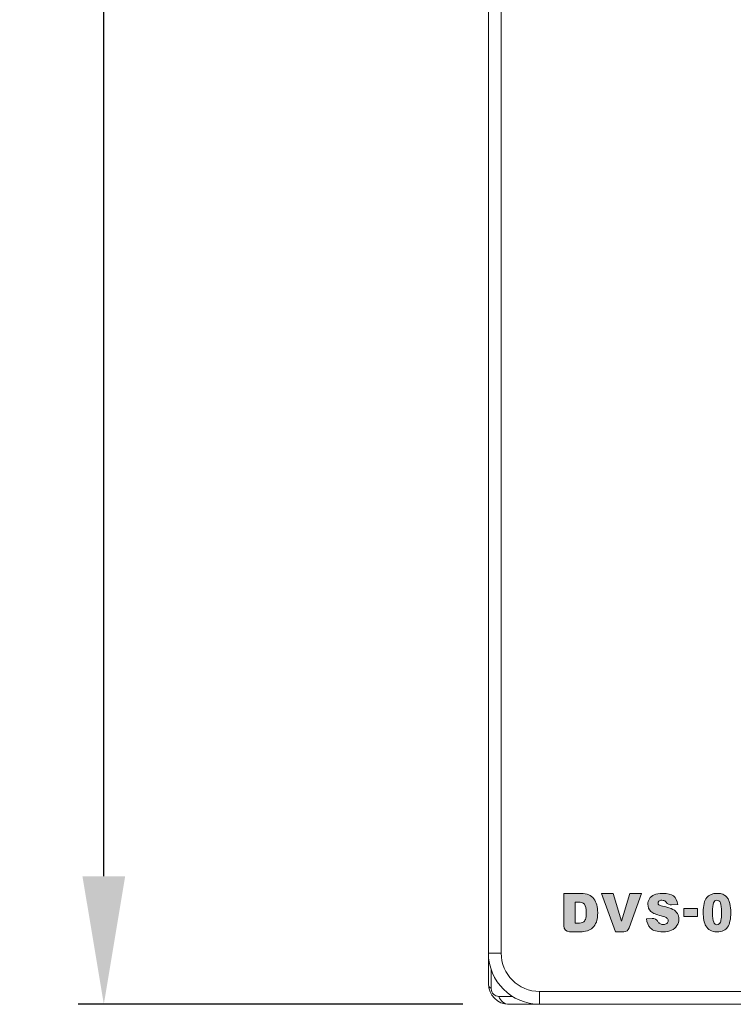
# Model space of a CAD drawing. Header units: millimetres. Extents: x 23 to 399, y -208 to 263.
# Tile 2 of 11: x 23 to 51, y 95 to 133. Entities that reach past the tile are written whole.
import ezdxf

# ---------------------------------------------------------------- set-up
doc = ezdxf.new("R2010")
doc.units = ezdxf.units.MM
doc.header["$LTSCALE"] = 23.1
doc.header["$PDMODE"] = 3
doc.header["$PDSIZE"] = 0.3125
doc.layers.get('0').update_dxf_attribs({"linetype": 'CONTINUOUS'})
doc.layers.get('Defpoints').update_dxf_attribs({"linetype": 'CONTINUOUS'})
doc.layers.add('DIM', color=6, linetype='CONTINUOUS')
doc.dimstyles.get("Standard").update_dxf_attribs({"dimtxt": 3, "dimasz": 3, "dimexe": 1, "dimexo": 3, "dimtad": 1, "dimzin": 0, "dimdsep": 46, "dimtxsty": 'Standard', "dimblk": '_FILLED', "dimblk1": '_FILLED', "dimblk2": '_FILLED', "dimcen": 0.09, "dimazin": 0, "dimtp": 0.01, "dimtm": 0.01, "dimtfac": 1, "dimtofl": 0, "dimtmove": 0, "dimatfit": 3, "dimldrblk": '_FILLED', "dimfxl": 1, "dimtolj": 1, "dimtzin": 0, "dimarcsym": 0})

# ---------------------------------------------------------------- blocks, each defined once
blk = doc.blocks.new('_FILLED')
at = {"color": 0, "linetype": 'ByBlock'}
blk.add_solid([(0, 0), (-1, 0.1667), (-1, -0.1667)], dxfattribs=at)
blk = doc.blocks.new('*D1')
at = {"layer": 'Defpoints', "color": 0, "transparency": 16777216}
for p in [(43.265, 194.932), (26.261, 94.932), (43.265, 94.932)]:
    blk.add_point(p, dxfattribs=at)
at = {"layer": 'DIM', "color": 0, "lineweight": -2, "transparency": 16777216}
for p, q in [((40.265, 194.932), (25.261, 194.932)), ((26.261, 189.932), (26.261, 151.884)), ((26.261, 99.932), (26.261, 137.979)), ((40.265, 94.932), (25.261, 94.932))]:
    blk.add_line(p, q, dxfattribs=at)
at = {"layer": 'DIM', "color": 0, "lineweight": -2, "transparency": 16777216, "xscale": 5, "yscale": 5, "zscale": 5}
for p, rotation in [((26.261, 194.932), 90), ((26.261, 94.932), 270)]:
    blk.add_blockref('_FILLED', p, dxfattribs=dict(at, rotation=rotation))
at = {"layer": 'DIM', "color": 0, "lineweight": 0, "transparency": 16777216, "insert": (26.261, 144.932), "char_height": 5, "attachment_point": 5, "rotation": 90}
blk.add_mtext('\\A1;100', dxfattribs=at)

msp = doc.modelspace()

# ---------------------------------------------------------------- hatches: boundary and pattern name
at = {"lineweight": 0, "transparency": 33554687}
h = msp.add_hatch(color=256, dxfattribs=at)
h.dxf.hatch_style = 2
edge = h.paths.add_edge_path()
edge.add_spline(control_points=[(45.05, 98.248), (45.028, 98.194), (44.997, 98.157), (44.958, 98.135), (44.918, 98.114), (44.852, 98.103), (44.759, 98.103), (44.759, 98.103), (44.65, 98.103), (44.65, 98.103), (44.65, 98.103), (44.65, 98.922), (44.65, 98.922), (44.65, 98.922), (44.761, 98.922), (44.761, 98.922), (44.876, 98.922), (44.959, 98.893), (45.009, 98.835), (45.058, 98.776), (45.083, 98.667), (45.083, 98.508), (45.083, 98.388), (45.072, 98.301), (45.05, 98.248)], knot_values=[0, 0, 0, 0, 1, 1, 1, 2, 2, 2, 3, 3, 3, 4, 4, 4, 5, 5, 5, 6, 6, 6, 7, 7, 7, 8, 8, 8, 8], degree=3, periodic=0)
edge = h.paths.add_edge_path()
edge.add_spline(control_points=[(45.495, 98.808), (45.471, 98.899), (45.433, 98.979), (45.381, 99.048), (45.329, 99.117), (45.262, 99.17), (45.182, 99.207), (45.102, 99.244), (44.996, 99.262), (44.866, 99.262), (44.866, 99.262), (44.205, 99.262), (44.205, 99.262), (44.205, 99.262), (44.205, 98.416), (44.205, 97.995), (44.205, 97.866), (44.305, 97.762), (44.428, 97.762), (44.62, 97.762), (44.866, 97.762), (44.866, 97.762), (44.945, 97.762), (45.034, 97.776), (45.131, 97.803), (45.203, 97.823), (45.27, 97.863), (45.332, 97.922), (45.394, 97.982), (45.443, 98.056), (45.478, 98.144), (45.513, 98.233), (45.53, 98.357), (45.53, 98.517), (45.53, 98.62), (45.518, 98.716), (45.495, 98.808)], knot_values=[0, 0, 0, 0, 1, 1, 1, 2, 2, 2, 3, 3, 3, 4, 4, 4, 5, 5, 5, 6, 6, 6, 7, 7, 7, 8, 8, 8, 9, 9, 9, 10, 10, 10, 11, 11, 11, 12, 12, 12, 12], degree=3, periodic=0)
h = msp.add_hatch(color=256, dxfattribs=at)
h.dxf.hatch_style = 2
edge = h.paths.add_edge_path()
edge.add_spline(control_points=[(46.218, 97.762), (46.218, 97.762), (45.674, 99.262), (45.674, 99.262), (45.674, 99.262), (46.139, 99.262), (46.139, 99.262), (46.139, 99.262), (46.464, 98.183), (46.464, 98.183), (46.464, 98.183), (46.784, 99.262), (46.784, 99.262), (46.784, 99.262), (47.235, 99.262), (47.235, 99.262), (47.235, 99.262), (46.755, 97.914), (46.755, 97.914), (46.722, 97.823), (46.639, 97.762), (46.545, 97.762), (46.545, 97.762), (46.218, 97.762), (46.218, 97.762)], knot_values=[0, 0, 0, 0, 1, 1, 1, 2, 2, 2, 3, 3, 3, 4, 4, 4, 5, 5, 5, 6, 6, 6, 7, 7, 7, 8, 8, 8, 8], degree=3, periodic=0)
h = msp.add_hatch(color=256, dxfattribs=at)
h.dxf.hatch_style = 2
edge = h.paths.add_edge_path()
edge.add_spline(control_points=[(47.881, 98.158), (47.836, 98.24), (47.75, 98.288), (47.659, 98.282), (47.659, 98.282), (47.432, 98.267), (47.432, 98.267), (47.444, 98.12), (47.496, 98), (47.587, 97.905), (47.678, 97.81), (47.843, 97.762), (48.079, 97.762), (48.214, 97.762), (48.326, 97.782), (48.415, 97.823), (48.503, 97.864), (48.572, 97.923), (48.622, 98.002), (48.671, 98.08), (48.696, 98.166), (48.696, 98.259), (48.696, 98.338), (48.677, 98.41), (48.64, 98.474), (48.603, 98.538), (48.544, 98.591), (48.463, 98.634), (48.381, 98.678), (48.247, 98.72), (48.058, 98.763), (47.982, 98.779), (47.934, 98.797), (47.914, 98.816), (47.893, 98.834), (47.883, 98.855), (47.883, 98.878), (47.883, 98.91), (47.895, 98.937), (47.921, 98.959), (47.946, 98.981), (47.984, 98.992), (48.034, 98.992), (48.095, 98.992), (48.142, 98.977), (48.177, 98.948), (48.187, 98.939), (48.195, 98.929), (48.203, 98.918), (48.251, 98.849), (48.33, 98.81), (48.411, 98.815), (48.411, 98.815), (48.65, 98.83), (48.65, 98.83), (48.633, 98.98), (48.577, 99.09), (48.484, 99.159), (48.39, 99.228), (48.255, 99.262), (48.076, 99.262), (47.931, 99.262), (47.817, 99.243), (47.734, 99.205), (47.651, 99.167), (47.588, 99.115), (47.547, 99.049), (47.505, 98.983), (47.485, 98.912), (47.485, 98.838), (47.485, 98.724), (47.525, 98.631), (47.606, 98.558), (47.687, 98.484), (47.821, 98.426), (48.01, 98.382), (48.125, 98.355), (48.199, 98.327), (48.23, 98.298), (48.262, 98.268), (48.278, 98.234), (48.278, 98.197), (48.278, 98.157), (48.261, 98.122), (48.228, 98.092), (48.195, 98.062), (48.147, 98.047), (48.086, 98.047), (48.004, 98.047), (47.94, 98.077), (47.896, 98.135)], knot_values=[0, 0, 0, 0, 1, 1, 1, 2, 2, 2, 3, 3, 3, 4, 4, 4, 5, 5, 5, 6, 6, 6, 7, 7, 7, 8, 8, 8, 9, 9, 9, 10, 10, 10, 11, 11, 11, 12, 12, 12, 13, 13, 13, 14, 14, 14, 15, 15, 15, 16, 16, 16, 17, 17, 17, 18, 18, 18, 19, 19, 19, 20, 20, 20, 21, 21, 21, 22, 22, 22, 23, 23, 23, 24, 24, 24, 25, 25, 25, 26, 26, 26, 27, 27, 27, 28, 28, 28, 29, 29, 29, 30, 30, 30, 30], degree=3, periodic=0)
edge.add_line((47.896, 98.135), (47.881, 98.158))
h = msp.add_hatch(color=256, dxfattribs=at)
h.dxf.hatch_style = 2
edge = h.paths.add_edge_path()
edge.add_spline(control_points=[(50.339, 98.216), (50.326, 98.154), (50.306, 98.109), (50.279, 98.08), (50.251, 98.052), (50.219, 98.037), (50.182, 98.037), (50.126, 98.037), (50.083, 98.071), (50.054, 98.139), (50.024, 98.206), (50.009, 98.332), (50.009, 98.517), (50.009, 98.7), (50.023, 98.825), (50.05, 98.893), (50.076, 98.96), (50.12, 98.994), (50.18, 98.994), (50.24, 98.994), (50.284, 98.961), (50.314, 98.895), (50.343, 98.828), (50.358, 98.699), (50.358, 98.506), (50.358, 98.375), (50.352, 98.278), (50.339, 98.216)], knot_values=[0, 0, 0, 0, 1, 1, 1, 2, 2, 2, 3, 3, 3, 4, 4, 4, 5, 5, 5, 6, 6, 6, 7, 7, 7, 8, 8, 8, 9, 9, 9, 9], degree=3, periodic=0)
edge = h.paths.add_edge_path()
edge.add_spline(control_points=[(50.685, 98.861), (50.672, 98.918), (50.655, 98.968), (50.635, 99.01), (50.614, 99.053), (50.586, 99.094), (50.55, 99.132), (50.514, 99.171), (50.468, 99.202), (50.411, 99.226), (50.354, 99.25), (50.282, 99.262), (50.193, 99.262), (50.009, 99.262), (49.872, 99.207), (49.782, 99.097), (49.692, 98.987), (49.647, 98.794), (49.647, 98.518), (49.647, 98.406), (49.656, 98.304), (49.673, 98.211), (49.691, 98.118), (49.716, 98.045), (49.747, 97.992), (49.791, 97.917), (49.847, 97.859), (49.915, 97.821), (49.983, 97.782), (50.073, 97.762), (50.183, 97.762), (50.38, 97.762), (50.519, 97.823), (50.6, 97.945), (50.681, 98.067), (50.721, 98.26), (50.721, 98.523), (50.721, 98.64), (50.709, 98.753), (50.685, 98.861)], knot_values=[0, 0, 0, 0, 1, 1, 1, 2, 2, 2, 3, 3, 3, 4, 4, 4, 5, 5, 5, 6, 6, 6, 7, 7, 7, 8, 8, 8, 9, 9, 9, 10, 10, 10, 11, 11, 11, 12, 12, 12, 13, 13, 13, 13], degree=3, periodic=0)
msp.add_hatch(color=256, dxfattribs=at).paths.add_polyline_path([(48.886, 98.353), (48.886, 98.671), (49.427, 98.671), (49.427, 98.353)])

# ---------------------------------------------------------------- linework, layer by layer
at = {"linetype": 'Continuous', "lineweight": 0}
for p, q in [((41.265, 95.732), (41.265, 194.132)), ((41.765, 96.932), (41.765, 192.932)), ((41.265, 96.932), (41.765, 96.932)), ((41.378, 96.285), (41.378, 95.538)), ((77.265, 95.432), (43.265, 95.432)), ((43.265, 95.432), (43.265, 94.932)), ((41.678, 95.238), (42.225, 95.238)), ((78.765, 94.932), (42.065, 94.932))]:
    msp.add_line(p, q, dxfattribs=at)
at = {"lineweight": 0}
for p, q in [((48.886, 98.353), (48.886, 98.671)), ((48.886, 98.671), (49.427, 98.671)), ((49.427, 98.671), (49.427, 98.353)), ((49.427, 98.353), (48.886, 98.353))]:
    msp.add_line(p, q, dxfattribs=at)
at = {"linetype": 'Continuous', "lineweight": 0}
for centre, radius, start in [((43.265, 96.932), 2, 180), ((43.265, 96.932), 1.5, 180), ((42.065, 95.732), 0.8, 180.0001), ((41.678, 95.538), 0.3, 180)]:
    msp.add_arc(centre, radius, start, 270, dxfattribs=at)
at = {"lineweight": 0}
for points in [[(44.866, 99.262), (44.866, 99.262), (44.205, 99.262), (44.205, 99.262)], [(45.182, 99.207), (45.102, 99.244), (44.996, 99.262), (44.866, 99.262)], [(45.381, 99.048), (45.329, 99.117), (45.262, 99.17), (45.182, 99.207)], [(46.218, 97.762), (46.218, 97.762), (45.674, 99.262), (45.674, 99.262)], [(45.674, 99.262), (45.674, 99.262), (46.139, 99.262), (46.139, 99.262)], [(46.139, 99.262), (46.139, 99.262), (46.464, 98.183), (46.464, 98.183)], [(46.464, 98.183), (46.464, 98.183), (46.784, 99.262), (46.784, 99.262)], [(47.235, 99.262), (47.235, 99.262), (46.755, 97.914), (46.755, 97.914)], [(46.784, 99.262), (46.784, 99.262), (47.235, 99.262), (47.235, 99.262)], [(47.734, 99.205), (47.651, 99.167), (47.588, 99.115), (47.547, 99.049)], [(48.65, 98.83), (48.633, 98.98), (48.577, 99.09), (48.484, 99.159)], [(44.65, 98.103), (44.65, 98.103), (44.65, 98.922), (44.65, 98.922)], [(44.65, 98.922), (44.65, 98.922), (44.761, 98.922), (44.761, 98.922)], [(44.761, 98.922), (44.876, 98.922), (44.959, 98.893), (45.009, 98.835)], [(45.495, 98.808), (45.471, 98.899), (45.433, 98.979), (45.381, 99.048)], [(48.058, 98.763), (47.982, 98.779), (47.934, 98.797), (47.914, 98.816)], [(48.463, 98.634), (48.381, 98.678), (48.247, 98.72), (48.058, 98.763)], [(48.177, 98.948), (48.187, 98.939), (48.195, 98.929), (48.203, 98.918)], [(48.203, 98.918), (48.251, 98.849), (48.33, 98.81), (48.411, 98.815)], [(48.411, 98.815), (48.411, 98.815), (48.65, 98.83), (48.65, 98.83)], [(47.606, 98.558), (47.687, 98.484), (47.821, 98.426), (48.01, 98.382)], [(48.01, 98.382), (48.125, 98.355), (48.199, 98.327), (48.23, 98.298)], [(48.64, 98.474), (48.603, 98.538), (48.544, 98.591), (48.463, 98.634)], [(44.759, 98.103), (44.759, 98.103), (44.65, 98.103), (44.65, 98.103)], [(44.958, 98.135), (44.918, 98.114), (44.852, 98.103), (44.759, 98.103)], [(45.05, 98.248), (45.028, 98.194), (44.997, 98.157), (44.958, 98.135)], [(45.332, 97.922), (45.394, 97.982), (45.443, 98.056), (45.478, 98.144)], [(47.659, 98.282), (47.659, 98.282), (47.432, 98.267), (47.432, 98.267)], [(47.432, 98.267), (47.444, 98.12), (47.496, 98), (47.587, 97.905)], [(47.881, 98.158), (47.836, 98.24), (47.75, 98.288), (47.659, 98.282)], [(48.415, 97.823), (48.503, 97.864), (48.572, 97.923), (48.622, 98.002)], [(44.866, 97.762), (44.945, 97.762), (45.034, 97.776), (45.131, 97.803)], [(45.131, 97.803), (45.203, 97.823), (45.27, 97.863), (45.332, 97.922)], [(46.545, 97.762), (46.545, 97.762), (46.218, 97.762), (46.218, 97.762)], [(46.755, 97.914), (46.722, 97.823), (46.639, 97.762), (46.545, 97.762)]]:
    msp.add_open_spline(points, degree=3, dxfattribs=at)
for points, knots in [([(44.205, 99.262), (44.205, 99.262), (44.205, 98.416), (44.205, 97.995), (44.205, 97.866), (44.305, 97.762), (44.428, 97.762), (44.62, 97.762), (44.866, 97.762), (44.866, 97.762)], [4, 4, 4, 4, 5, 5, 5, 6, 6, 6, 7, 7, 7, 7]), ([(48.484, 99.159), (48.39, 99.228), (48.255, 99.262), (48.076, 99.262), (47.931, 99.262), (47.817, 99.243), (47.734, 99.205)], [19, 19, 19, 19, 20, 20, 20, 21, 21, 21, 21]), ([(50.685, 98.861), (50.672, 98.918), (50.655, 98.968), (50.635, 99.01), (50.614, 99.053), (50.586, 99.094), (50.55, 99.132), (50.514, 99.171), (50.468, 99.202), (50.411, 99.226), (50.354, 99.25), (50.282, 99.262), (50.193, 99.262), (50.009, 99.262), (49.872, 99.207), (49.782, 99.097), (49.692, 98.987), (49.647, 98.794), (49.647, 98.518), (49.647, 98.406), (49.656, 98.304), (49.673, 98.211), (49.691, 98.118), (49.716, 98.045), (49.747, 97.992), (49.791, 97.917), (49.847, 97.859), (49.915, 97.821), (49.983, 97.782), (50.073, 97.762), (50.183, 97.762), (50.38, 97.762), (50.519, 97.823), (50.6, 97.945), (50.681, 98.067), (50.721, 98.26), (50.721, 98.523), (50.721, 98.64), (50.709, 98.753), (50.685, 98.861)], [0, 0, 0, 0, 1, 1, 1, 2, 2, 2, 3, 3, 3, 4, 4, 4, 5, 5, 5, 6, 6, 6, 7, 7, 7, 8, 8, 8, 9, 9, 9, 10, 10, 10, 11, 11, 11, 12, 12, 12, 13, 13, 13, 13]), ([(45.009, 98.835), (45.058, 98.776), (45.083, 98.667), (45.083, 98.508), (45.083, 98.388), (45.072, 98.301), (45.05, 98.248)], [6, 6, 6, 6, 7, 7, 7, 8, 8, 8, 8]), ([(45.478, 98.144), (45.513, 98.233), (45.53, 98.357), (45.53, 98.517), (45.53, 98.62), (45.518, 98.716), (45.495, 98.808)], [10, 10, 10, 10, 11, 11, 11, 12, 12, 12, 12]), ([(47.547, 99.049), (47.505, 98.983), (47.485, 98.912), (47.485, 98.838), (47.485, 98.724), (47.525, 98.631), (47.606, 98.558)], [22, 22, 22, 22, 23, 23, 23, 24, 24, 24, 24]), ([(47.914, 98.816), (47.893, 98.834), (47.883, 98.855), (47.883, 98.878), (47.883, 98.91), (47.895, 98.937), (47.921, 98.959)], [11, 11, 11, 11, 12, 12, 12, 13, 13, 13, 13]), ([(47.921, 98.959), (47.946, 98.981), (47.984, 98.992), (48.034, 98.992), (48.095, 98.992), (48.142, 98.977), (48.177, 98.948)], [13, 13, 13, 13, 14, 14, 14, 15, 15, 15, 15]), ([(50.339, 98.216), (50.326, 98.154), (50.306, 98.109), (50.279, 98.08), (50.251, 98.052), (50.219, 98.037), (50.182, 98.037), (50.126, 98.037), (50.083, 98.071), (50.054, 98.139), (50.024, 98.206), (50.009, 98.332), (50.009, 98.517), (50.009, 98.7), (50.023, 98.825), (50.05, 98.893), (50.076, 98.96), (50.12, 98.994), (50.18, 98.994), (50.24, 98.994), (50.284, 98.961), (50.314, 98.895), (50.343, 98.828), (50.358, 98.699), (50.358, 98.506), (50.358, 98.375), (50.352, 98.278), (50.339, 98.216)], [0, 0, 0, 0, 1, 1, 1, 2, 2, 2, 3, 3, 3, 4, 4, 4, 5, 5, 5, 6, 6, 6, 7, 7, 7, 8, 8, 8, 9, 9, 9, 9]), ([(48.622, 98.002), (48.671, 98.08), (48.696, 98.166), (48.696, 98.259), (48.696, 98.338), (48.677, 98.41), (48.64, 98.474)], [6, 6, 6, 6, 7, 7, 7, 8, 8, 8, 8]), ([(48.228, 98.092), (48.195, 98.062), (48.147, 98.047), (48.086, 98.047), (48.004, 98.047), (47.94, 98.077), (47.896, 98.135)], [28, 28, 28, 28, 29, 29, 29, 30, 30, 30, 30]), ([(48.23, 98.298), (48.262, 98.268), (48.278, 98.234), (48.278, 98.197), (48.278, 98.157), (48.261, 98.122), (48.228, 98.092)], [26, 26, 26, 26, 27, 27, 27, 28, 28, 28, 28]), ([(47.587, 97.905), (47.678, 97.81), (47.843, 97.762), (48.079, 97.762), (48.214, 97.762), (48.326, 97.782), (48.415, 97.823)], [3, 3, 3, 3, 4, 4, 4, 5, 5, 5, 5])]:
    msp.add_open_spline(points, degree=3, knots=knots, dxfattribs=at)
at = {"linetype": 'Continuous', "lineweight": 0}
for points, knots in [([(41.378, 95.538), (41.345, 95.562), (41.289, 95.618), (41.265, 95.695), (41.265, 95.732)], [0, 0, 0, 0, 0.525956, 1, 1, 1, 1]), ([(42.065, 94.932), (42.025, 94.932), (41.941, 94.947), (41.787, 95.033), (41.708, 95.153), (41.678, 95.238)], [0, 0, 0, 0, 0.231064, 0.48021, 1, 1, 1, 1])]:
    msp.add_open_spline(points, degree=3, knots=knots, dxfattribs=at)

# ---------------------------------------------------------------- dimensions: what is measured, and where the dimension line sits
at = {"layer": 'DIM', "lineweight": 0}
dim = msp.add_linear_dim(base=(26.261, 94.932), p1=(43.265, 194.932), p2=(43.265, 94.932), angle=90, dimstyle='Standard', override={"dimtxt": 5, "dimasz": 5, "dimgap": 1, "dimtad": 0, "dimzin": 8, "dimcen": 0, "dimtp": 0, "dimtm": 0}, dxfattribs=at)
dim.commit()
dim.dimension.update_dxf_attribs({"geometry": '*D1', "text_midpoint": (26.261, 144.932), "dimtype": 160})

doc.saveas('drawing.dxf')
